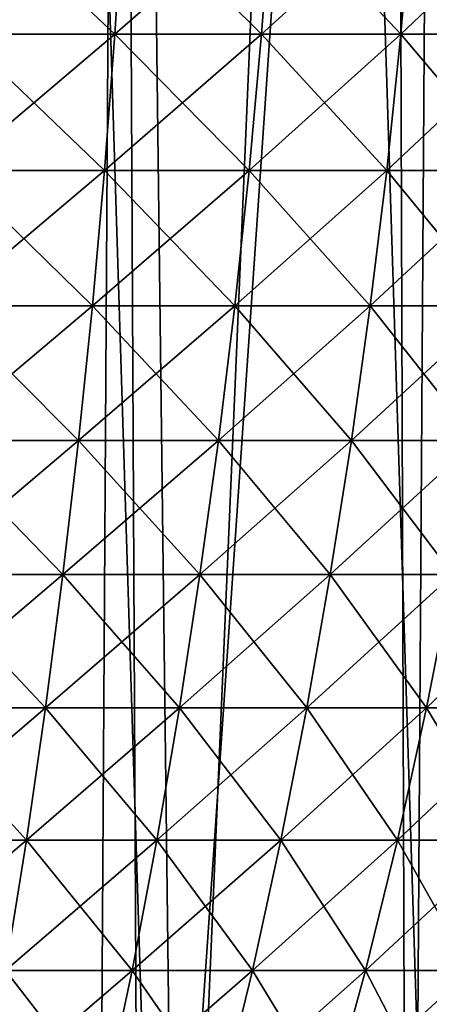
# Model space of a CAD drawing. Header units: millimetres. Extents: x -24 to 50, y -104 to 68.
# Tile 91 of 107: x 4.27 to 6.75, y 46.52 to 52.49. Entities that reach past the tile are written whole.
import ezdxf

# ---------------------------------------------------------------- set-up
doc = ezdxf.new("R2010")
doc.units = ezdxf.units.MM
doc.header["$LTSCALE"] = 65.185185
for name, color, linetype in [('29', 7, 'CONTINUOUS'), ('35', 7, 'CONTINUOUS'), ('36', 7, 'CONTINUOUS'), ('41', 7, 'CONTINUOUS')]:
    doc.layers.add(name, color=color, linetype=linetype)

msp = doc.modelspace()

# ---------------------------------------------------------------- linework, layer by layer
at = {"layer": '29', "linetype": 'Continuous'}
for points in [[(3.9207, 52.4001, 10.772), (4.8446, 52.4001, 10.3893), (3.9626, 53.23, 10.8872), (3.9207, 52.4001, 10.772)], [(4.8446, 52.4001, -10.3893), (3.9207, 52.4001, -10.772), (4.8964, 53.23, -10.5004), (4.8446, 52.4001, -10.3893)], [(4.8964, 53.23, -10.5004), (3.9207, 52.4001, -10.772), (3.9626, 53.23, -10.8872), (4.8964, 53.23, -10.5004)], [(3.9626, 53.23, 10.8872), (4.8446, 52.4001, 10.3893), (4.8964, 53.23, 10.5004), (3.9626, 53.23, 10.8872)], [(4.8446, 52.4001, 10.3893), (5.7316, 52.4001, 9.9275), (4.8964, 53.23, 10.5004), (4.8446, 52.4001, 10.3893)], [(5.7316, 52.4001, -9.9275), (4.8446, 52.4001, -10.3893), (5.7929, 53.23, -10.0337), (5.7316, 52.4001, -9.9275)], [(5.7929, 53.23, -10.0337), (4.8446, 52.4001, -10.3893), (4.8964, 53.23, -10.5004), (5.7929, 53.23, -10.0337)], [(4.8964, 53.23, 10.5004), (5.7316, 52.4001, 9.9275), (5.7929, 53.23, 10.0337), (4.8964, 53.23, 10.5004)], [(5.7316, 52.4001, 9.9275), (6.5751, 52.4001, 9.3902), (5.7929, 53.23, 10.0337), (5.7316, 52.4001, 9.9275)], [(6.5751, 52.4001, -9.3902), (5.7316, 52.4001, -9.9275), (6.6454, 53.23, -9.4906), (6.5751, 52.4001, -9.3902)], [(6.6454, 53.23, -9.4906), (5.7316, 52.4001, -9.9275), (5.7929, 53.23, -10.0337), (6.6454, 53.23, -9.4906)], [(5.7929, 53.23, 10.0337), (6.5751, 52.4001, 9.3902), (6.6454, 53.23, 9.4906), (5.7929, 53.23, 10.0337)], [(6.5751, 52.4001, 9.3902), (7.3685, 52.4001, 8.7814), (6.6454, 53.23, 9.4906), (6.5751, 52.4001, 9.3902)], [(7.3685, 52.4001, -8.7814), (6.5751, 52.4001, -9.3902), (7.4473, 53.23, -8.8753), (7.3685, 52.4001, -8.7814)], [(7.4473, 53.23, -8.8753), (6.5751, 52.4001, -9.3902), (6.6454, 53.23, -9.4906), (7.4473, 53.23, -8.8753)], [(6.6454, 53.23, 9.4906), (7.3685, 52.4001, 8.7814), (7.4473, 53.23, 8.8753), (6.6454, 53.23, 9.4906)], [(3.8698, 51.5747, 10.6321), (4.7817, 51.5747, 10.2544), (3.9207, 52.4001, 10.772), (3.8698, 51.5747, 10.6321)], [(4.7817, 51.5747, -10.2544), (3.8698, 51.5747, -10.6321), (4.8446, 52.4001, -10.3893), (4.7817, 51.5747, -10.2544)], [(4.8446, 52.4001, -10.3893), (3.8698, 51.5747, -10.6321), (3.9207, 52.4001, -10.772), (4.8446, 52.4001, -10.3893)], [(3.9207, 52.4001, 10.772), (4.7817, 51.5747, 10.2544), (4.8446, 52.4001, 10.3893), (3.9207, 52.4001, 10.772)], [(4.7817, 51.5747, 10.2544), (5.6572, 51.5747, 9.7986), (4.8446, 52.4001, 10.3893), (4.7817, 51.5747, 10.2544)], [(5.6572, 51.5747, -9.7986), (4.7817, 51.5747, -10.2544), (5.7316, 52.4001, -9.9275), (5.6572, 51.5747, -9.7986)], [(5.7316, 52.4001, -9.9275), (4.7817, 51.5747, -10.2544), (4.8446, 52.4001, -10.3893), (5.7316, 52.4001, -9.9275)], [(4.8446, 52.4001, 10.3893), (5.6572, 51.5747, 9.7986), (5.7316, 52.4001, 9.9275), (4.8446, 52.4001, 10.3893)], [(5.6572, 51.5747, 9.7986), (6.4897, 51.5747, 9.2683), (5.7316, 52.4001, 9.9275), (5.6572, 51.5747, 9.7986)], [(6.4897, 51.5747, -9.2683), (5.6572, 51.5747, -9.7986), (6.5751, 52.4001, -9.3902), (6.4897, 51.5747, -9.2683)], [(6.5751, 52.4001, -9.3902), (5.6572, 51.5747, -9.7986), (5.7316, 52.4001, -9.9275), (6.5751, 52.4001, -9.3902)], [(5.7316, 52.4001, 9.9275), (6.4897, 51.5747, 9.2683), (6.5751, 52.4001, 9.3902), (5.7316, 52.4001, 9.9275)], [(6.4897, 51.5747, 9.2683), (7.2728, 51.5747, 8.6674), (6.5751, 52.4001, 9.3902), (6.4897, 51.5747, 9.2683)], [(7.2728, 51.5747, -8.6674), (6.4897, 51.5747, -9.2683), (7.3685, 52.4001, -8.7814), (7.2728, 51.5747, -8.6674)], [(7.3685, 52.4001, -8.7814), (6.4897, 51.5747, -9.2683), (6.5751, 52.4001, -9.3902), (7.3685, 52.4001, -8.7814)], [(6.5751, 52.4001, 9.3902), (7.2728, 51.5747, 8.6674), (7.3685, 52.4001, 8.7814), (6.5751, 52.4001, 9.3902)], [(3.8101, 50.7538, 10.4683), (4.708, 50.7538, 10.0963), (3.8698, 51.5747, 10.6321), (3.8101, 50.7538, 10.4683)], [(4.708, 50.7538, -10.0963), (3.8101, 50.7538, -10.4683), (4.7817, 51.5747, -10.2544), (4.708, 50.7538, -10.0963)], [(4.7817, 51.5747, -10.2544), (3.8101, 50.7538, -10.4683), (3.8698, 51.5747, -10.6321), (4.7817, 51.5747, -10.2544)], [(3.8698, 51.5747, 10.6321), (4.708, 50.7538, 10.0963), (4.7817, 51.5747, 10.2544), (3.8698, 51.5747, 10.6321)], [(4.708, 50.7538, 10.0963), (5.57, 50.7538, 9.6476), (4.7817, 51.5747, 10.2544), (4.708, 50.7538, 10.0963)], [(5.57, 50.7538, -9.6476), (4.708, 50.7538, -10.0963), (5.6572, 51.5747, -9.7986), (5.57, 50.7538, -9.6476)], [(5.6572, 51.5747, -9.7986), (4.708, 50.7538, -10.0963), (4.7817, 51.5747, -10.2544), (5.6572, 51.5747, -9.7986)], [(4.7817, 51.5747, 10.2544), (5.57, 50.7538, 9.6476), (5.6572, 51.5747, 9.7986), (4.7817, 51.5747, 10.2544)], [(5.57, 50.7538, 9.6476), (6.3897, 50.7538, 9.1254), (5.6572, 51.5747, 9.7986), (5.57, 50.7538, 9.6476)], [(6.3897, 50.7538, -9.1254), (5.57, 50.7538, -9.6476), (6.4897, 51.5747, -9.2683), (6.3897, 50.7538, -9.1254)], [(6.4897, 51.5747, -9.2683), (5.57, 50.7538, -9.6476), (5.6572, 51.5747, -9.7986), (6.4897, 51.5747, -9.2683)], [(5.6572, 51.5747, 9.7986), (6.3897, 50.7538, 9.1254), (6.4897, 51.5747, 9.2683), (5.6572, 51.5747, 9.7986)], [(6.3897, 50.7538, 9.1254), (7.1607, 50.7538, 8.5338), (6.4897, 51.5747, 9.2683), (6.3897, 50.7538, 9.1254)], [(7.1607, 50.7538, -8.5338), (6.3897, 50.7538, -9.1254), (7.2728, 51.5747, -8.6674), (7.1607, 50.7538, -8.5338)], [(7.2728, 51.5747, -8.6674), (6.3897, 50.7538, -9.1254), (6.4897, 51.5747, -9.2683), (7.2728, 51.5747, -8.6674)], [(6.4897, 51.5747, 9.2683), (7.1607, 50.7538, 8.5338), (7.2728, 51.5747, 8.6674), (6.4897, 51.5747, 9.2683)], [(3.7419, 49.9375, 10.2809), (4.6237, 49.9375, 9.9156), (3.8101, 50.7538, 10.4683), (3.7419, 49.9375, 10.2809)], [(4.6237, 49.9375, -9.9156), (3.7419, 49.9375, -10.2809), (4.708, 50.7538, -10.0963), (4.6237, 49.9375, -9.9156)], [(4.708, 50.7538, -10.0963), (3.7419, 49.9375, -10.2809), (3.8101, 50.7538, -10.4683), (4.708, 50.7538, -10.0963)], [(3.8101, 50.7538, 10.4683), (4.6237, 49.9375, 9.9156), (4.708, 50.7538, 10.0963), (3.8101, 50.7538, 10.4683)], [(4.6237, 49.9375, 9.9156), (5.4703, 49.9375, 9.4749), (4.708, 50.7538, 10.0963), (4.6237, 49.9375, 9.9156)], [(5.4703, 49.9375, -9.4749), (4.6237, 49.9375, -9.9156), (5.57, 50.7538, -9.6476), (5.4703, 49.9375, -9.4749)], [(5.57, 50.7538, -9.6476), (4.6237, 49.9375, -9.9156), (4.708, 50.7538, -10.0963), (5.57, 50.7538, -9.6476)], [(4.708, 50.7538, 10.0963), (5.4703, 49.9375, 9.4749), (5.57, 50.7538, 9.6476), (4.708, 50.7538, 10.0963)], [(5.4703, 49.9375, 9.4749), (6.2753, 49.9375, 8.9621), (5.57, 50.7538, 9.6476), (5.4703, 49.9375, 9.4749)], [(6.2753, 49.9375, -8.9621), (5.4703, 49.9375, -9.4749), (6.3897, 50.7538, -9.1254), (6.2753, 49.9375, -8.9621)], [(6.3897, 50.7538, -9.1254), (5.4703, 49.9375, -9.4749), (5.57, 50.7538, -9.6476), (6.3897, 50.7538, -9.1254)], [(5.57, 50.7538, 9.6476), (6.2753, 49.9375, 8.9621), (6.3897, 50.7538, 9.1254), (5.57, 50.7538, 9.6476)], [(6.2753, 49.9375, 8.9621), (7.0325, 49.9375, 8.3811), (6.3897, 50.7538, 9.1254), (6.2753, 49.9375, 8.9621)], [(7.0325, 49.9375, -8.3811), (6.2753, 49.9375, -8.9621), (7.1607, 50.7538, -8.5338), (7.0325, 49.9375, -8.3811)], [(7.1607, 50.7538, -8.5338), (6.2753, 49.9375, -8.9621), (6.3897, 50.7538, -9.1254), (7.1607, 50.7538, -8.5338)], [(6.3897, 50.7538, 9.1254), (7.0325, 49.9375, 8.3811), (7.1607, 50.7538, 8.5338), (6.3897, 50.7538, 9.1254)], [(3.6654, 49.1257, 10.0706), (4.5292, 49.1257, 9.7128), (3.7419, 49.9375, 10.2809), (3.6654, 49.1257, 10.0706)], [(4.5292, 49.1257, -9.7128), (3.6654, 49.1257, -10.0706), (4.6237, 49.9375, -9.9156), (4.5292, 49.1257, -9.7128)], [(4.6237, 49.9375, -9.9156), (3.6654, 49.1257, -10.0706), (3.7419, 49.9375, -10.2809), (4.6237, 49.9375, -9.9156)], [(3.7419, 49.9375, 10.2809), (4.5292, 49.1257, 9.7128), (4.6237, 49.9375, 9.9156), (3.7419, 49.9375, 10.2809)], [(4.5292, 49.1257, 9.7128), (5.3584, 49.1257, 9.2811), (4.6237, 49.9375, 9.9156), (4.5292, 49.1257, 9.7128)], [(5.3584, 49.1257, -9.2811), (4.5292, 49.1257, -9.7128), (5.4703, 49.9375, -9.4749), (5.3584, 49.1257, -9.2811)], [(5.4703, 49.9375, -9.4749), (4.5292, 49.1257, -9.7128), (4.6237, 49.9375, -9.9156), (5.4703, 49.9375, -9.4749)], [(4.6237, 49.9375, 9.9156), (5.3584, 49.1257, 9.2811), (5.4703, 49.9375, 9.4749), (4.6237, 49.9375, 9.9156)], [(5.3584, 49.1257, 9.2811), (6.147, 49.1257, 8.7788), (5.4703, 49.9375, 9.4749), (5.3584, 49.1257, 9.2811)], [(6.147, 49.1257, -8.7788), (5.3584, 49.1257, -9.2811), (6.2753, 49.9375, -8.9621), (6.147, 49.1257, -8.7788)], [(6.2753, 49.9375, -8.9621), (5.3584, 49.1257, -9.2811), (5.4703, 49.9375, -9.4749), (6.2753, 49.9375, -8.9621)], [(5.4703, 49.9375, 9.4749), (6.147, 49.1257, 8.7788), (6.2753, 49.9375, 8.9621), (5.4703, 49.9375, 9.4749)], [(6.147, 49.1257, 8.7788), (6.8887, 49.1257, 8.2096), (6.2753, 49.9375, 8.9621), (6.147, 49.1257, 8.7788)], [(6.8887, 49.1257, -8.2096), (6.147, 49.1257, -8.7788), (7.0325, 49.9375, -8.3811), (6.8887, 49.1257, -8.2096)], [(7.0325, 49.9375, -8.3811), (6.147, 49.1257, -8.7788), (6.2753, 49.9375, -8.9621), (7.0325, 49.9375, -8.3811)], [(6.2753, 49.9375, 8.9621), (6.8887, 49.1257, 8.2096), (7.0325, 49.9375, 8.3811), (6.2753, 49.9375, 8.9621)], [(3.5807, 48.3185, 9.8379), (4.4245, 48.3185, 9.4883), (3.6654, 49.1257, 10.0706), (3.5807, 48.3185, 9.8379)], [(4.4245, 48.3185, -9.4883), (3.5807, 48.3185, -9.8379), (4.5292, 49.1257, -9.7128), (4.4245, 48.3185, -9.4883)], [(4.5292, 49.1257, -9.7128), (3.5807, 48.3185, -9.8379), (3.6654, 49.1257, -10.0706), (4.5292, 49.1257, -9.7128)], [(3.6654, 49.1257, 10.0706), (4.4245, 48.3185, 9.4883), (4.5292, 49.1257, 9.7128), (3.6654, 49.1257, 10.0706)], [(4.4245, 48.3185, 9.4883), (5.2346, 48.3185, 9.0666), (4.5292, 49.1257, 9.7128), (4.4245, 48.3185, 9.4883)], [(5.2346, 48.3185, -9.0666), (4.4245, 48.3185, -9.4883), (5.3584, 49.1257, -9.2811), (5.2346, 48.3185, -9.0666)], [(5.3584, 49.1257, -9.2811), (4.4245, 48.3185, -9.4883), (4.5292, 49.1257, -9.7128), (5.3584, 49.1257, -9.2811)], [(4.5292, 49.1257, 9.7128), (5.2346, 48.3185, 9.0666), (5.3584, 49.1257, 9.2811), (4.5292, 49.1257, 9.7128)], [(5.2346, 48.3185, 9.0666), (6.0049, 48.3185, 8.5759), (5.3584, 49.1257, 9.2811), (5.2346, 48.3185, 9.0666)], [(6.0049, 48.3185, -8.5759), (5.2346, 48.3185, -9.0666), (6.147, 49.1257, -8.7788), (6.0049, 48.3185, -8.5759)], [(6.147, 49.1257, -8.7788), (5.2346, 48.3185, -9.0666), (5.3584, 49.1257, -9.2811), (6.147, 49.1257, -8.7788)], [(5.3584, 49.1257, 9.2811), (6.0049, 48.3185, 8.5759), (6.147, 49.1257, 8.7788), (5.3584, 49.1257, 9.2811)], [(6.0049, 48.3185, 8.5759), (6.7295, 48.3185, 8.0199), (6.147, 49.1257, 8.7788), (6.0049, 48.3185, 8.5759)], [(6.7295, 48.3185, -8.0199), (6.0049, 48.3185, -8.5759), (6.8887, 49.1257, -8.2096), (6.7295, 48.3185, -8.0199)], [(6.8887, 49.1257, -8.2096), (6.0049, 48.3185, -8.5759), (6.147, 49.1257, -8.7788), (6.8887, 49.1257, -8.2096)], [(6.147, 49.1257, 8.7788), (6.7295, 48.3185, 8.0199), (6.8887, 49.1257, 8.2096), (6.147, 49.1257, 8.7788)], [(6.7295, 48.3185, 8.0199), (7.4029, 48.3185, 7.4029), (6.8887, 49.1257, 8.2096), (6.7295, 48.3185, 8.0199)], [(7.4029, 48.3185, -7.4029), (6.7295, 48.3185, -8.0199), (7.578, 49.1257, -7.578), (7.4029, 48.3185, -7.4029)], [(7.578, 49.1257, -7.578), (6.7295, 48.3185, -8.0199), (6.8887, 49.1257, -8.2096), (7.578, 49.1257, -7.578)], [(3.4874, 47.5178, 9.5817), (4.3093, 47.5178, 9.2412), (3.5807, 48.3185, 9.8379), (3.4874, 47.5178, 9.5817)], [(4.3093, 47.5178, -9.2412), (3.4874, 47.5178, -9.5817), (4.4245, 48.3185, -9.4883), (4.3093, 47.5178, -9.2412)], [(4.4245, 48.3185, -9.4883), (3.4874, 47.5178, -9.5817), (3.5807, 48.3185, -9.8379), (4.4245, 48.3185, -9.4883)], [(3.5807, 48.3185, 9.8379), (4.3093, 47.5178, 9.2412), (4.4245, 48.3185, 9.4883), (3.5807, 48.3185, 9.8379)], [(4.3093, 47.5178, 9.2412), (5.0983, 47.5178, 8.8305), (4.4245, 48.3185, 9.4883), (4.3093, 47.5178, 9.2412)], [(5.0983, 47.5178, -8.8305), (4.3093, 47.5178, -9.2412), (5.2346, 48.3185, -9.0666), (5.0983, 47.5178, -8.8305)], [(5.2346, 48.3185, -9.0666), (4.3093, 47.5178, -9.2412), (4.4245, 48.3185, -9.4883), (5.2346, 48.3185, -9.0666)], [(4.4245, 48.3185, 9.4883), (5.0983, 47.5178, 8.8305), (5.2346, 48.3185, 9.0666), (4.4245, 48.3185, 9.4883)], [(5.0983, 47.5178, 8.8305), (5.8485, 47.5178, 8.3526), (5.2346, 48.3185, 9.0666), (5.0983, 47.5178, 8.8305)], [(5.8485, 47.5178, -8.3526), (5.0983, 47.5178, -8.8305), (6.0049, 48.3185, -8.5759), (5.8485, 47.5178, -8.3526)], [(6.0049, 48.3185, -8.5759), (5.0983, 47.5178, -8.8305), (5.2346, 48.3185, -9.0666), (6.0049, 48.3185, -8.5759)], [(5.2346, 48.3185, 9.0666), (5.8485, 47.5178, 8.3526), (6.0049, 48.3185, 8.5759), (5.2346, 48.3185, 9.0666)], [(5.8485, 47.5178, 8.3526), (6.5542, 47.5178, 7.811), (6.0049, 48.3185, 8.5759), (5.8485, 47.5178, 8.3526)], [(6.5542, 47.5178, -7.811), (5.8485, 47.5178, -8.3526), (6.7295, 48.3185, -8.0199), (6.5542, 47.5178, -7.811)], [(6.7295, 48.3185, -8.0199), (5.8485, 47.5178, -8.3526), (6.0049, 48.3185, -8.5759), (6.7295, 48.3185, -8.0199)], [(6.0049, 48.3185, 8.5759), (6.5542, 47.5178, 7.811), (6.7295, 48.3185, 8.0199), (6.0049, 48.3185, 8.5759)], [(6.5542, 47.5178, 7.811), (7.2101, 47.5178, 7.2101), (6.7295, 48.3185, 8.0199), (6.5542, 47.5178, 7.811)], [(7.2101, 47.5178, -7.2101), (6.5542, 47.5178, -7.811), (7.4029, 48.3185, -7.4029), (7.2101, 47.5178, -7.2101)], [(7.4029, 48.3185, -7.4029), (6.5542, 47.5178, -7.811), (6.7295, 48.3185, -8.0199), (7.4029, 48.3185, -7.4029)], [(6.7295, 48.3185, 8.0199), (7.2101, 47.5178, 7.2101), (7.4029, 48.3185, 7.4029), (6.7295, 48.3185, 8.0199)], [(4.1824, 46.727, -8.9691), (3.3847, 46.727, -9.2995), (4.3093, 47.5178, -9.2412), (4.1824, 46.727, -8.9691)], [(4.3093, 47.5178, -9.2412), (3.3847, 46.727, -9.2995), (3.4874, 47.5178, -9.5817), (4.3093, 47.5178, -9.2412)], [(3.4874, 47.5178, 9.5817), (4.1824, 46.727, 8.9691), (4.3093, 47.5178, 9.2412), (3.4874, 47.5178, 9.5817)], [(4.1824, 46.727, 8.9691), (4.9482, 46.727, 8.5705), (4.3093, 47.5178, 9.2412), (4.1824, 46.727, 8.9691)], [(4.9482, 46.727, -8.5705), (4.1824, 46.727, -8.9691), (5.0983, 47.5178, -8.8305), (4.9482, 46.727, -8.5705)], [(5.0983, 47.5178, -8.8305), (4.1824, 46.727, -8.9691), (4.3093, 47.5178, -9.2412), (5.0983, 47.5178, -8.8305)], [(4.3093, 47.5178, 9.2412), (4.9482, 46.727, 8.5705), (5.0983, 47.5178, 8.8305), (4.3093, 47.5178, 9.2412)], [(4.9482, 46.727, 8.5705), (5.6763, 46.727, 8.1066), (5.0983, 47.5178, 8.8305), (4.9482, 46.727, 8.5705)], [(5.6763, 46.727, -8.1066), (4.9482, 46.727, -8.5705), (5.8485, 47.5178, -8.3526), (5.6763, 46.727, -8.1066)], [(5.8485, 47.5178, -8.3526), (4.9482, 46.727, -8.5705), (5.0983, 47.5178, -8.8305), (5.8485, 47.5178, -8.3526)], [(5.0983, 47.5178, 8.8305), (5.6763, 46.727, 8.1066), (5.8485, 47.5178, 8.3526), (5.0983, 47.5178, 8.8305)], [(5.6763, 46.727, 8.1066), (6.3612, 46.727, 7.581), (5.8485, 47.5178, 8.3526), (5.6763, 46.727, 8.1066)], [(6.3612, 46.727, -7.581), (5.6763, 46.727, -8.1066), (6.5542, 47.5178, -7.811), (6.3612, 46.727, -7.581)], [(6.5542, 47.5178, -7.811), (5.6763, 46.727, -8.1066), (5.8485, 47.5178, -8.3526), (6.5542, 47.5178, -7.811)], [(5.8485, 47.5178, 8.3526), (6.3612, 46.727, 7.581), (6.5542, 47.5178, 7.811), (5.8485, 47.5178, 8.3526)], [(6.3612, 46.727, 7.581), (6.9977, 46.727, 6.9977), (6.5542, 47.5178, 7.811), (6.3612, 46.727, 7.581)], [(6.9977, 46.727, -6.9977), (6.3612, 46.727, -7.581), (7.2101, 47.5178, -7.2101), (6.9977, 46.727, -6.9977)], [(7.2101, 47.5178, -7.2101), (6.3612, 46.727, -7.581), (6.5542, 47.5178, -7.811), (7.2101, 47.5178, -7.2101)], [(6.5542, 47.5178, 7.811), (6.9977, 46.727, 6.9977), (7.2101, 47.5178, 7.2101), (6.5542, 47.5178, 7.811)], [(4.0426, 45.9498, 8.6694), (4.7828, 45.9498, 8.2841), (4.1824, 46.727, 8.9691), (4.0426, 45.9498, 8.6694)], [(4.7828, 45.9498, -8.2841), (4.0426, 45.9498, -8.6694), (4.9482, 46.727, -8.5705), (4.7828, 45.9498, -8.2841)], [(4.9482, 46.727, -8.5705), (4.0426, 45.9498, -8.6694), (4.1824, 46.727, -8.9691), (4.9482, 46.727, -8.5705)], [(4.1824, 46.727, 8.9691), (4.7828, 45.9498, 8.2841), (4.9482, 46.727, 8.5705), (4.1824, 46.727, 8.9691)], [(4.7828, 45.9498, 8.2841), (5.4866, 45.9498, 7.8357), (4.9482, 46.727, 8.5705), (4.7828, 45.9498, 8.2841)], [(5.4866, 45.9498, -7.8357), (4.7828, 45.9498, -8.2841), (5.6763, 46.727, -8.1066), (5.4866, 45.9498, -7.8357)], [(5.6763, 46.727, -8.1066), (4.7828, 45.9498, -8.2841), (4.9482, 46.727, -8.5705), (5.6763, 46.727, -8.1066)], [(4.9482, 46.727, 8.5705), (5.4866, 45.9498, 7.8357), (5.6763, 46.727, 8.1066), (4.9482, 46.727, 8.5705)], [(5.4866, 45.9498, 7.8357), (6.1487, 45.9498, 7.3277), (5.6763, 46.727, 8.1066), (5.4866, 45.9498, 7.8357)], [(6.1487, 45.9498, -7.3277), (5.4866, 45.9498, -7.8357), (6.3612, 46.727, -7.581), (6.1487, 45.9498, -7.3277)], [(6.3612, 46.727, -7.581), (5.4866, 45.9498, -7.8357), (5.6763, 46.727, -8.1066), (6.3612, 46.727, -7.581)], [(5.6763, 46.727, 8.1066), (6.1487, 45.9498, 7.3277), (6.3612, 46.727, 7.581), (5.6763, 46.727, 8.1066)], [(6.1487, 45.9498, 7.3277), (6.7639, 45.9498, 6.7639), (6.3612, 46.727, 7.581), (6.1487, 45.9498, 7.3277)], [(6.7639, 45.9498, -6.7639), (6.1487, 45.9498, -7.3277), (6.9977, 46.727, -6.9977), (6.7639, 45.9498, -6.7639)], [(6.9977, 46.727, -6.9977), (6.1487, 45.9498, -7.3277), (6.3612, 46.727, -7.581), (6.9977, 46.727, -6.9977)], [(6.3612, 46.727, 7.581), (6.7639, 45.9498, 6.7639), (6.9977, 46.727, 6.9977), (6.3612, 46.727, 7.581)]]:
    msp.add_3dface(points, dxfattribs=at)
at = {"layer": '35', "color": 7, "linetype": 'Continuous'}
for points in [[(2.9532, 68.2, -24.3214), (4.9006, 68.2, -24.0049), (4.265, -34, -24.1259), (2.9532, 68.2, -24.3214)], [(4.265, -34, -24.1259), (4.9006, 68.2, -24.0049), (6.164, -34, -23.7119), (4.265, -34, -24.1259)], [(4.9006, 68.2, -24.0049), (6.8163, 68.2, -23.5327), (6.164, -34, -23.7119), (4.9006, 68.2, -24.0049)], [(6.164, -34, -23.7119), (6.8163, 68.2, -23.5327), (8.0243, -34, -23.1487), (6.164, -34, -23.7119)]]:
    msp.add_3dface(points, dxfattribs=at)
at = {"layer": '36', "color": 7, "linetype": 'Continuous'}
for points in [[(4.9006, 68.2, 24.0049), (2.9532, 68.2, 24.3214), (4.265, -34, 24.1259), (4.9006, 68.2, 24.0049)], [(6.164, -34, 23.7119), (4.9006, 68.2, 24.0049), (4.265, -34, 24.1259), (6.164, -34, 23.7119)], [(6.8163, 68.2, 23.5327), (4.9006, 68.2, 24.0049), (6.164, -34, 23.7119), (6.8163, 68.2, 23.5327)], [(8.0243, -34, 23.1487), (6.8163, 68.2, 23.5327), (6.164, -34, 23.7119), (8.0243, -34, 23.1487)]]:
    msp.add_3dface(points, dxfattribs=at)
at = {"layer": '41', "color": 7, "linetype": 'Continuous'}
for points in [[(4.4722, 63.4, 20.0062), (3.4717, 41, 20.2039), (2.7823, 63.4, 20.3103), (4.4722, 63.4, 20.0062)], [(3.2057, 63.4, -20.2478), (3.3515, 41, -20.2242), (4.8888, 63.4, -19.9085), (3.2057, 63.4, -20.2478)], [(3.3515, 41, -20.2242), (4.9991, 41, -19.8811), (4.8888, 63.4, -19.9085), (3.3515, 41, -20.2242)], [(5.1761, 41, 19.8358), (3.4717, 41, 20.2039), (4.4722, 63.4, 20.0062), (5.1761, 41, 19.8358)], [(6.1307, 63.4, 19.5618), (5.1761, 41, 19.8358), (4.4722, 63.4, 20.0062), (6.1307, 63.4, 19.5618)], [(4.8888, 63.4, -19.9085), (4.9991, 41, -19.8811), (6.5377, 63.4, -19.4296), (4.8888, 63.4, -19.9085)], [(4.9991, 41, -19.8811), (6.6129, 41, -19.4041), (6.5377, 63.4, -19.4296), (4.9991, 41, -19.8811)], [(6.843, 41, 19.3242), (5.1761, 41, 19.8358), (6.1307, 63.4, 19.5618), (6.843, 41, 19.3242)], [(7.7462, 63.4, 18.9802), (6.843, 41, 19.3242), (6.1307, 63.4, 19.5618), (7.7462, 63.4, 18.9802)], [(6.5377, 63.4, -19.4296), (6.6129, 41, -19.4041), (8.1407, 63.4, -18.8143), (6.5377, 63.4, -19.4296)], [(8.1407, 63.4, -18.8143), (6.6129, 41, -19.4041), (8.2566, 31, -18.7638), (8.1407, 63.4, -18.8143)]]:
    msp.add_3dface(points, dxfattribs=at)

doc.saveas('drawing.dxf')
